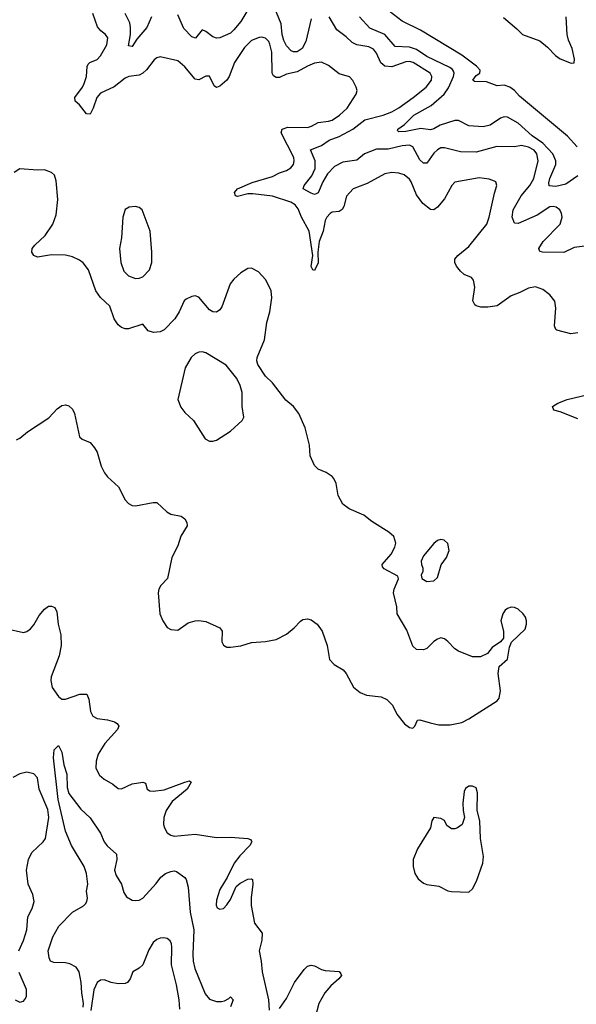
# Model space of a CAD drawing. Header units: inches. Extents: x 1839270 to 1929235, y 762242 to 910350.
# Tile 112 of 256: x 1905489 to 1908662, y 791405 to 797014. Entities that reach past the tile are written whole.
import ezdxf

# ---------------------------------------------------------------- set-up
doc = ezdxf.new("R2010")
doc.units = ezdxf.units.IN
doc.header["$MEASUREMENT"] = 0
doc.layers.add('B9709', color=7, linetype='Continuous')

msp = doc.modelspace()

# ---------------------------------------------------------------- linework, layer by layer
at = {"layer": 'B9709', "color": 5}
for points, elevation in [([(1907150, 797019.7), (1907120.4, 796890), (1907099.1, 796850), (1907070, 796831.3), (1907050, 796830.7), (1907036.4, 796836.4), (1907010, 796865.6), (1906995.4, 796895.4), (1906985.4, 796930), (1906978.7, 796990), (1906930, 797109.8)], 460), ([(1908670, 795229.6), (1908630, 795225.1), (1908550, 795245.1), (1908544.2, 795250), (1908537.7, 795270), (1908545.4, 795370), (1908539.7, 795410), (1908510, 795446), (1908470, 795476.2), (1908430, 795491.6), (1908390, 795485.1), (1908340.4, 795459.6), (1908290, 795441.1), (1908210, 795385), (1908157.1, 795377.1), (1908116.6, 795376.6), (1908090, 795383.5), (1908082.4, 795390), (1908071.8, 795411.8), (1908082.6, 795490), (1908076.4, 795530), (1908064.7, 795544.7), (1908023.3, 795563.3), (1908001.6, 795581.6), (1907978.3, 795610), (1907969.7, 795630), (1907969.6, 795650), (1907985.6, 795670), (1908050, 795722), (1908152.3, 795850), (1908165.4, 795890), (1908194.6, 796025.4), (1908209.5, 796070), (1908202.7, 796090), (1908195.1, 796095.1), (1908164.9, 796104.9), (1908107.6, 796112.4), (1907970, 796088.7), (1907953, 796070), (1907910, 795994), (1907870, 795946), (1907850, 795931.5), (1907830, 795933), (1907786.3, 795966.3), (1907750, 796017), (1907720.8, 796090), (1907710, 796105.4), (1907679.7, 796130), (1907650, 796140.7), (1907610, 796143.2), (1907570, 796136.5), (1907470, 796080.2), (1907390.2, 796049.8), (1907351.1, 796008.9), (1907336.6, 795950), (1907327.8, 795932.2), (1907310, 795921.6), (1907270, 795916.8), (1907258.3, 795910), (1907239.4, 795890), (1907230, 795871.1), (1907218.6, 795810), (1907196.4, 795750), (1907188.7, 795690), (1907190, 795629), (1907170, 795584.7), (1907159.3, 795590), (1907150, 795608.7), (1907159.2, 795670), (1907138.9, 795810), (1907095, 795890), (1907076.2, 795936.2), (1907058.6, 795958.6), (1907034.2, 795974.2), (1906930, 796009.6), (1906817.3, 796022.7), (1906790, 796021.4), (1906730, 796007.5), (1906719.3, 796010), (1906712.6, 796030), (1906730, 796051.1), (1906814.2, 796085.8), (1906930, 796120.1), (1906970, 796141.6), (1907010, 796154.5), (1907034, 796170), (1907049.9, 796190.1), (1907054.1, 796210), (1907051.1, 796230), (1906978.9, 796370), (1906985.3, 796390), (1907017.6, 796402.4), (1907130, 796400.9), (1907152.2, 796407.8), (1907190, 796429.3), (1907250, 796435.9), (1907270, 796442.6), (1907312.6, 796470), (1907355.1, 796510), (1907407.3, 796590), (1907412, 796610), (1907407.6, 796630), (1907387.2, 796667.2), (1907368.2, 796688.2), (1907310, 796706.3), (1907250, 796754), (1907210, 796772), (1907170, 796766), (1907130, 796749.8), (1907070, 796716.3), (1907010, 796703.4), (1906970, 796685), (1906950, 796683.9), (1906935, 796695), (1906928.2, 796710), (1906925.3, 796830), (1906915.6, 796875.6), (1906909.2, 796889.2), (1906890, 796908.6), (1906870, 796915), (1906853.1, 796913.1), (1906810, 796895.9), (1906770, 796855.8), (1906713.4, 796770), (1906683.2, 796690), (1906669.2, 796670), (1906630, 796635), (1906610, 796627.1), (1906596.6, 796636.6), (1906570, 796691.5), (1906550, 796693.3), (1906510, 796671.6), (1906490, 796675.6), (1906430, 796746), (1906390, 796779.7), (1906290, 796803), (1906270, 796796.9), (1906255.3, 796784.7), (1906210.9, 796729.1), (1906190, 796709.6), (1906170, 796698), (1906111, 796691), (1906090, 796681.4), (1906027.5, 796632.5), (1905950, 796595.3), (1905929.2, 796570), (1905908.5, 796510), (1905890, 796476), (1905870, 796478.4), (1905829.3, 796529.3), (1905805.7, 796550), (1905804.2, 796570), (1905847.6, 796630), (1905856.7, 796650), (1905869.2, 796690), (1905872.9, 796747.1), (1905878.9, 796761.1), (1905889, 796771), (1905930, 796787.9), (1905950, 796807.8), (1905985.8, 796870), (1905992.1, 796910), (1905978.3, 796930), (1905951, 796951), (1905932.7, 796972.7), (1905906.2, 797050)], 480), ([(1906240.1, 797030), (1906213.3, 796970), (1906157.4, 796902.5), (1906130, 796860.5), (1906110, 796866), (1906120.2, 796930), (1906121, 796970), (1906116, 796996), (1906089.6, 797050)], 460), ([(1906789.2, 797070.8), (1906750, 797003.1), (1906710, 796955.8), (1906690, 796938), (1906630, 796910.8), (1906610, 796908.3), (1906590, 796915.8), (1906550, 796946.6), (1906530, 796956.2), (1906491.4, 796908.6), (1906470, 796916), (1906424.5, 796964.5), (1906390, 797042.2)], 460), ([(1908667.3, 796290), (1908611.9, 796350), (1908338.1, 796578.2), (1908309.6, 796610), (1908282.4, 796630), (1908250, 796641.1), (1908210, 796637.7), (1908150, 796660.6), (1908081.9, 796661.9), (1908071.3, 796670), (1908090, 796696.1), (1908111.5, 796710), (1908114.3, 796725.7), (1908093.6, 796750), (1908010, 796811.5), (1907774, 796954), (1907670, 797004.9), (1907570, 797082.1)], 420), ([(1908710, 795724.2), (1908650, 795716.1), (1908590, 795688.5), (1908469.2, 795689.2), (1908453.3, 795693.3), (1908447.3, 795710), (1908473.7, 795750), (1908569.8, 795850.2), (1908580.3, 795890), (1908577.8, 795910), (1908567.3, 795930), (1908546.5, 795946.5), (1908530, 795950.6), (1908510, 795947.1), (1908439, 795901), (1908330, 795852.3), (1908310, 795854.7), (1908295.8, 795890), (1908302, 795930), (1908346.6, 796010), (1908396.4, 796070), (1908419.9, 796110), (1908444.6, 796210), (1908437.5, 796250), (1908421.4, 796270), (1908390, 796287.5), (1908350, 796297.1), (1908310, 796289.8), (1908208.7, 796291.3), (1908090, 796259.8), (1908002.1, 796262.1), (1907910, 796283.7), (1907890, 796283.7), (1907870, 796273.2), (1907850, 796253.2), (1907810, 796197.6), (1907790, 796196.8), (1907770, 796215.3), (1907730, 796289.8), (1907710, 796298.6), (1907670, 796296.4), (1907590, 796276.7), (1907523.7, 796276.3), (1907454.9, 796250), (1907410, 796214.6), (1907330, 796201.9), (1907282.7, 796177.3), (1907243.7, 796136.3), (1907216.6, 796090), (1907190, 796028), (1907178.8, 796021.2), (1907170, 796018.2), (1907150, 796025.4), (1907105.7, 796050), (1907109.8, 796070), (1907155, 796125), (1907173.2, 796166.8), (1907173.8, 796210), (1907147.5, 796272.5), (1907210, 796297.1), (1907252.3, 796327.7), (1907310, 796348.4), (1907387.7, 796390), (1907455.5, 796444.5), (1907561.1, 796470), (1907610.6, 796489.4), (1907650, 796511.9), (1907731.8, 796570), (1907805.1, 796630), (1907836.1, 796670), (1907837.6, 796690), (1907828.2, 796710), (1907730.9, 796770), (1907710, 796775.5), (1907690, 796773.6), (1907610, 796746.1), (1907569.5, 796749.5), (1907548.3, 796768.3), (1907523, 796823), (1907505.8, 796845.8), (1907479.2, 796859.2), (1907410, 796871.7), (1907383.6, 796883.6), (1907350, 796915.8), (1907295.8, 796955.8), (1907253.3, 797030)], 460), ([(1908670, 796124.2), (1908601.9, 796078.1), (1908544.1, 796064.1), (1908507.1, 796067.1), (1908505, 796085), (1908509.9, 796110), (1908545.9, 796190), (1908545.8, 796210), (1908527.7, 796250), (1908471.4, 796311.4), (1908410, 796352.6), (1908330, 796424.4), (1908270, 796458.5), (1908250, 796460.9), (1908230, 796453.8), (1908170, 796413.6), (1908130, 796404.2), (1908049.8, 796409.8), (1907990, 796439.7), (1907970, 796438.9), (1907886.1, 796413.9), (1907850, 796393.3), (1907830, 796387.1), (1907774.8, 796394.8), (1907690, 796377.5), (1907650, 796376), (1907642.4, 796382.4), (1907643.5, 796390), (1907682.2, 796417.8), (1907735.8, 796470), (1907834.3, 796525.7), (1907909.4, 796590), (1907933.5, 796626.5), (1907962.5, 796690), (1907965, 796710), (1907960.8, 796720.8), (1907956.3, 796730), (1907941.2, 796741.2), (1907810, 796804.3), (1907750, 796845.1), (1907710, 796858.3), (1907630, 796861.4), (1907570.3, 796930.3), (1907485.4, 796965.4), (1907426, 797030)], 440), ([(1908245.8, 797025.8), (1908322.7, 796962.7), (1908354.4, 796930), (1908454.1, 796894.1), (1908498, 796858), (1908542.7, 796810), (1908570, 796790.3), (1908632.6, 796767.4), (1908650, 796768), (1908650.7, 796789.3), (1908637.9, 796850), (1908617.7, 796897.7), (1908609.8, 796930), (1908603.9, 797030)], 420), ([(1905470, 794620.7), (1905490, 794630.5), (1905533.5, 794666.5), (1905654.3, 794745.7), (1905703.3, 794796.7), (1905730, 794816), (1905750, 794821), (1905770, 794814.8), (1905790, 794796), (1905802, 794770), (1905830, 794638), (1905844.7, 794624.7), (1905890, 794606), (1905915.9, 794575.9), (1905930.3, 794550), (1905954.3, 794470), (1905972.2, 794432.2), (1905989.2, 794409.2), (1906052.2, 794352.2), (1906090, 794279.1), (1906110, 794258), (1906130, 794246.4), (1906150, 794244.2), (1906250, 794264.2), (1906270, 794263.8), (1906327.3, 794210), (1906350, 794197), (1906410, 794186), (1906430.4, 794170), (1906442, 794150), (1906443, 794130), (1906407.8, 794072.2), (1906390, 794016), (1906355.3, 793950), (1906332.2, 793830), (1906294, 793790), (1906282.8, 793770), (1906278.8, 793750), (1906288, 793630), (1906304.9, 793590), (1906330, 793551), (1906350, 793540.7), (1906390, 793535.5), (1906450, 793577.6), (1906489.7, 793590.3), (1906510, 793592), (1906550, 793585.7), (1906630.7, 793550), (1906643, 793530), (1906641.6, 793470), (1906650, 793451), (1906670, 793440.5), (1906690, 793439.5), (1906750, 793446.7), (1906810, 793466.4), (1906890, 793472), (1906950, 793482.6), (1907010, 793513.7), (1907054, 793550), (1907090, 793588.2), (1907103.7, 793596.3), (1907130, 793601.1), (1907150, 793595.6), (1907185.3, 793570), (1907213.4, 793530), (1907241.3, 793450), (1907254, 793370), (1907280.9, 793340.9), (1907333.4, 793310), (1907350.4, 793290), (1907391.9, 793211.9), (1907430, 793182), (1907466.6, 793166.6), (1907550, 793157.6), (1907581.2, 793141.2), (1907613.4, 793110), (1907638, 793058), (1907682.5, 793002.5), (1907710, 792982.8), (1907730, 792978), (1907742, 792990), (1907756.4, 793023.6), (1907770, 793026), (1907827.9, 793007.9), (1907878, 792998), (1907942, 792998), (1908010, 793011), (1908049.4, 793030.6), (1908210, 793133), (1908221.3, 793150), (1908229.7, 793190), (1908216.3, 793290), (1908222.7, 793330), (1908269.5, 793370.5), (1908281.2, 793438.8), (1908292, 793468), (1908370, 793542.8), (1908378.4, 793570), (1908377.6, 793590), (1908371.3, 793610), (1908358, 793630), (1908330, 793656.3), (1908310, 793666), (1908290, 793667.6), (1908270, 793660.7), (1908256.3, 793650), (1908243.8, 793630), (1908230.6, 793590), (1908246, 793530), (1908246, 793490), (1908230.5, 793469.5), (1908181.7, 793438.3), (1908156.4, 793403.6), (1908115.3, 793384.7), (1908070, 793385.1), (1907990, 793416.9), (1907969.8, 793429.8), (1907930, 793472.3), (1907910, 793486.6), (1907890, 793492.3), (1907870, 793486), (1907850, 793472.7), (1907810, 793432.7), (1907790, 793423.7), (1907750, 793426), (1907730, 793445.2), (1907695.5, 793535.5), (1907640.9, 793630), (1907638, 793670), (1907619.5, 793750), (1907623.7, 793770), (1907648.7, 793828.7), (1907644, 793844), (1907565.8, 793885.8), (1907557.2, 793897.2), (1907556, 793910), (1907607, 793970), (1907627.3, 794010), (1907632.3, 794032.3), (1907621.2, 794070), (1907593.8, 794093.8), (1907495.6, 794155.6), (1907450.9, 794190.9), (1907367.2, 794227.2), (1907330, 794253.6), (1907303.6, 794303.6), (1907292.6, 794372.6), (1907280.5, 794400.5), (1907270, 794412.7), (1907235.3, 794435.3), (1907190, 794453.2), (1907170, 794475.3), (1907145.1, 794530), (1907140.7, 794590), (1907116.2, 794690), (1907080.7, 794770), (1907049.6, 794810), (1907006.5, 794846.5), (1906930, 794945.4), (1906890, 794983), (1906845.8, 795050), (1906840.8, 795070), (1906842.4, 795090), (1906883.9, 795190), (1906897.1, 795290), (1906914.6, 795350), (1906926.6, 795430), (1906921.6, 795470), (1906910, 795498.4), (1906890, 795534), (1906850, 795577.6), (1906810, 795598.4), (1906790, 795596.2), (1906750, 795571.5), (1906710, 795536.3), (1906688.9, 795510), (1906640.7, 795379.3), (1906630, 795362), (1906611.5, 795348.4), (1906590, 795349.7), (1906570, 795361.7), (1906510, 795433.7), (1906490, 795441.1), (1906470, 795438), (1906437.5, 795422.5), (1906427.1, 795412.9), (1906398.4, 795350), (1906372.4, 795310), (1906311.8, 795248.2), (1906290, 795236.4), (1906251.3, 795231.3), (1906222, 795242), (1906190, 795279), (1906110, 795253.6), (1906090, 795253.6), (1906070, 795260.5), (1906050, 795275.6), (1906027.8, 795310), (1906002.5, 795382.5), (1905950, 795432.3), (1905923.6, 795470), (1905880.4, 795590), (1905850, 795629.6), (1905830, 795644.7), (1905790, 795663.5), (1905750, 795673.5), (1905670, 795675.4), (1905590, 795660.5), (1905569.5, 795670), (1905557.6, 795690), (1905560.5, 795710), (1905575.6, 795730), (1905634.6, 795785.4), (1905677.2, 795850), (1905697.7, 795902.3), (1905705.9, 795990), (1905696.9, 796096.9), (1905688.2, 796128.2), (1905670, 796144.5), (1905630, 796158.4), (1905590, 796156.2), (1905490, 796164.5), (1905457.3, 796142.7)], 520), ([(1908670, 794740.2), (1908570, 794780.8), (1908533.2, 794790), (1908525.6, 794810), (1908556, 794830), (1908609.3, 794850), (1908730, 794878.9)], 480), ([(1905410, 793545.5), (1905510, 793523.8), (1905530, 793528.4), (1905550, 793543.1), (1905570, 793566.4), (1905600, 793620), (1905630, 793656.4), (1905653.2, 793673.2), (1905670, 793674), (1905690, 793664.9), (1905701.4, 793641.4), (1905709.1, 793570.9), (1905722.9, 793510), (1905725.8, 793450), (1905714, 793390), (1905668.5, 793271.5), (1905665.8, 793250), (1905674.1, 793210), (1905710, 793158.3), (1905730, 793144), (1905750, 793143.2), (1905831.4, 793171.4), (1905871.2, 793171.2), (1905884, 793144), (1905892.3, 793072.3), (1905906, 793046), (1905930, 793033.1), (1905990, 793024.7), (1906030, 793014), (1906044.6, 793004.6), (1906053.8, 792990), (1906047.3, 792970), (1905973.7, 792890), (1905935.5, 792830), (1905924.7, 792790), (1905923.2, 792750), (1905943.9, 792710), (1905970, 792688), (1906020, 792660), (1906050, 792634.9), (1906070, 792633.4), (1906130, 792660.2), (1906190.4, 792670.4), (1906205.4, 792665.4), (1906216, 792630), (1906230, 792622), (1906250, 792619.5), (1906313, 792627), (1906430, 792671.4), (1906457.3, 792677.3), (1906466.8, 792670), (1906444.2, 792630), (1906359, 792561), (1906323.2, 792510), (1906310.2, 792470), (1906309.3, 792430), (1906314.4, 792410), (1906330, 792382.6), (1906350, 792367.9), (1906370, 792363.6), (1906490, 792374.7), (1906610, 792354.4), (1906690, 792357.5), (1906790.2, 792350.2), (1906804.2, 792344.2), (1906810, 792334.8), (1906811.6, 792330), (1906800.7, 792310), (1906742.9, 792250), (1906711.3, 792210), (1906671.7, 792128.3), (1906630, 792059), (1906610, 791998), (1906608.2, 791970), (1906614.8, 791954.8), (1906622, 791950), (1906630, 791946.8), (1906650, 791950.8), (1906670, 791970.8), (1906690, 792002.8), (1906723.8, 792076.2), (1906745.3, 792094.7), (1906790, 792117.6), (1906810, 792120.7), (1906816.1, 792116.1), (1906818, 792090), (1906807.6, 792012.4), (1906808.1, 791968.1), (1906827.9, 791867.9), (1906870.4, 791810), (1906868.8, 791770), (1906853.4, 791710), (1906865.5, 791650), (1906870.3, 791590), (1906907.2, 791430), (1906911, 791371)], 480), ([(1905850.9, 791389.1), (1905852.3, 791410), (1905842.4, 791470), (1905839.7, 791530), (1905827.9, 791590), (1905810, 791616.9), (1905775.7, 791635.7), (1905750, 791640.7), (1905682.7, 791642.7), (1905664.2, 791650), (1905656.3, 791670), (1905651.5, 791710), (1905678.5, 791790), (1905712.8, 791850), (1905789.4, 791930), (1905853.6, 791966.4), (1905863.5, 791976.5), (1905871.8, 791990), (1905875.6, 792010), (1905869.6, 792050), (1905877.6, 792090), (1905869.8, 792150), (1905856.5, 792190), (1905783.4, 792310), (1905750, 792392.3), (1905708.2, 792571.8), (1905681.6, 792810), (1905685.8, 792854.2), (1905710, 792878.8), (1905730, 792840.7), (1905740.6, 792770), (1905756.9, 792716.9), (1905760.5, 792640.5), (1905770, 792606.8), (1905837.1, 792517.1), (1905890, 792466.8), (1905950, 792379.1), (1905971.4, 792331.4), (1905987.5, 792307.5), (1906041.1, 792261.1), (1906042.3, 792230), (1906028.9, 792170), (1906038.6, 792138.6), (1906069.2, 792090), (1906081.9, 792041.9), (1906097.9, 792017.9), (1906130, 791998.4), (1906150, 791995.9), (1906170, 791999.1), (1906190.7, 792009.3), (1906267.4, 792092.6), (1906294.3, 792130), (1906320.7, 792150), (1906350, 792161.7), (1906370, 792166), (1906382, 792162), (1906430, 792126.8), (1906437, 792117), (1906450, 792072), (1906460.3, 791930), (1906481.4, 791830), (1906476.3, 791690), (1906477.6, 791650), (1906486.4, 791610), (1906545.3, 791465.3), (1906570, 791433.7), (1906610, 791420.9), (1906639, 791421), (1906655.9, 791424.1), (1906681.6, 791438.4), (1906690, 791448.2), (1906706.4, 791430), (1906690, 791389.8)], 460), ([(1905484.2, 791710), (1905510, 791768), (1905529.8, 791830), (1905536.2, 791903.8), (1905560.4, 791950), (1905571.2, 791990), (1905563, 792030), (1905536.9, 792090), (1905528.2, 792170), (1905539.7, 792230), (1905558.9, 792270), (1905622.6, 792330), (1905636.2, 792350), (1905655, 792470), (1905650, 792515.1), (1905599.8, 792630), (1905590, 792694.5), (1905570, 792718.7), (1905530, 792728), (1905490, 792718.9), (1905450, 792696.9)], 480), ([(1906401.8, 791378.2), (1906398.6, 791430), (1906383.7, 791516.3), (1906354.3, 791630), (1906356.2, 791730), (1906354.1, 791750), (1906345.9, 791765.9), (1906330, 791779.9), (1906310, 791784.4), (1906290, 791782.5), (1906270, 791773.9), (1906250, 791758.1), (1906225.5, 791714.5), (1906190, 791630.7), (1906170, 791611.9), (1906133.6, 791590), (1906118.2, 791550), (1906104.4, 791530), (1906090, 791522.8), (1906050, 791521.8), (1906009.5, 791530), (1905970, 791544.5), (1905950, 791542.2), (1905931.5, 791528.5), (1905912, 791488), (1905894.4, 791370)], 460), ([(1906970, 791380.5), (1907010, 791438.4), (1907056, 791530), (1907110, 791604.2), (1907130, 791621.8), (1907150, 791627.2), (1907170, 791623.9), (1907210, 791603.1), (1907230, 791597.8), (1907310, 791591.3), (1907319.5, 791579.5), (1907323.8, 791570), (1907308.7, 791550), (1907262.3, 791510), (1907228.8, 791470), (1907194.6, 791410), (1907173.8, 791330)], 480), ([(1905463, 791430), (1905490, 791417.1), (1905510, 791423.8), (1905521.5, 791438.6), (1905528, 791452), (1905528, 791490), (1905485.5, 791585.5)], 480)]:
    msp.add_lwpolyline(points, dxfattribs=dict(at, elevation=elevation))
for points, elevation in [([(1906150, 795949.6), (1906113, 795947), (1906090, 795933.2), (1906076.5, 795890), (1906069.3, 795770.7), (1906057.6, 795710), (1906064.9, 795630), (1906081.8, 795581.8), (1906110, 795555.3), (1906150, 795540.3), (1906170, 795540.9), (1906190, 795548.9), (1906228.7, 795590), (1906242.5, 795630), (1906243.1, 795690), (1906233.1, 795810), (1906187, 795930), (1906170, 795945.1)], 520), ([(1906530, 795121.6), (1906510, 795119.9), (1906489.2, 795110.8), (1906465.6, 795090), (1906432.8, 795030), (1906390.2, 794850), (1906407, 794807), (1906430, 794777), (1906480.4, 794730), (1906546.5, 794626.5), (1906570, 794612.7), (1906590, 794612.7), (1906610, 794619.3), (1906690.8, 794669.2), (1906758, 794730), (1906766.3, 794750), (1906757.7, 794810), (1906758, 794890), (1906746.3, 794930), (1906725.8, 794970), (1906666.2, 795046.2), (1906550, 795116.5)], 540), ([(1907890, 794052.3), (1907870, 794046.6), (1907850, 794029.4), (1907790, 793959.3), (1907778, 793930), (1907778.8, 793910), (1907786, 793890), (1907786, 793870), (1907778, 793850), (1907781, 793830), (1907810, 793814), (1907850, 793818), (1907870, 793836), (1907891.5, 793908.5), (1907920.9, 793950), (1907937, 793990), (1907929.5, 794029.5), (1907909.4, 794049.4)], 520), ([(1908070, 792648), (1908050, 792648), (1908030, 792635.3), (1908022.4, 792617.6), (1908014.9, 792550), (1908016.3, 792510), (1908024, 792470), (1908010.4, 792429.6), (1907984.7, 792410), (1907970, 792404.5), (1907950, 792405.1), (1907923.8, 792423.8), (1907910, 792452), (1907890, 792464.5), (1907850, 792468.7), (1907838.8, 792450), (1907831, 792410), (1907757.1, 792290), (1907732.7, 792230), (1907732.7, 792190), (1907741.6, 792150), (1907760.5, 792120.5), (1907790, 792095.8), (1907810, 792088.5), (1907878.4, 792078.4), (1907930, 792051.3), (1907950, 792046.8), (1908050, 792044.7), (1908070, 792062), (1908092.7, 792107.3), (1908129.7, 792210), (1908133.6, 792246.4), (1908114.7, 792350), (1908111.1, 792450), (1908096.2, 792510), (1908099, 792610), (1908090, 792638)], 520)]:
    msp.add_lwpolyline(points, close=True, dxfattribs=dict(at, elevation=elevation))

doc.saveas('drawing.dxf')
